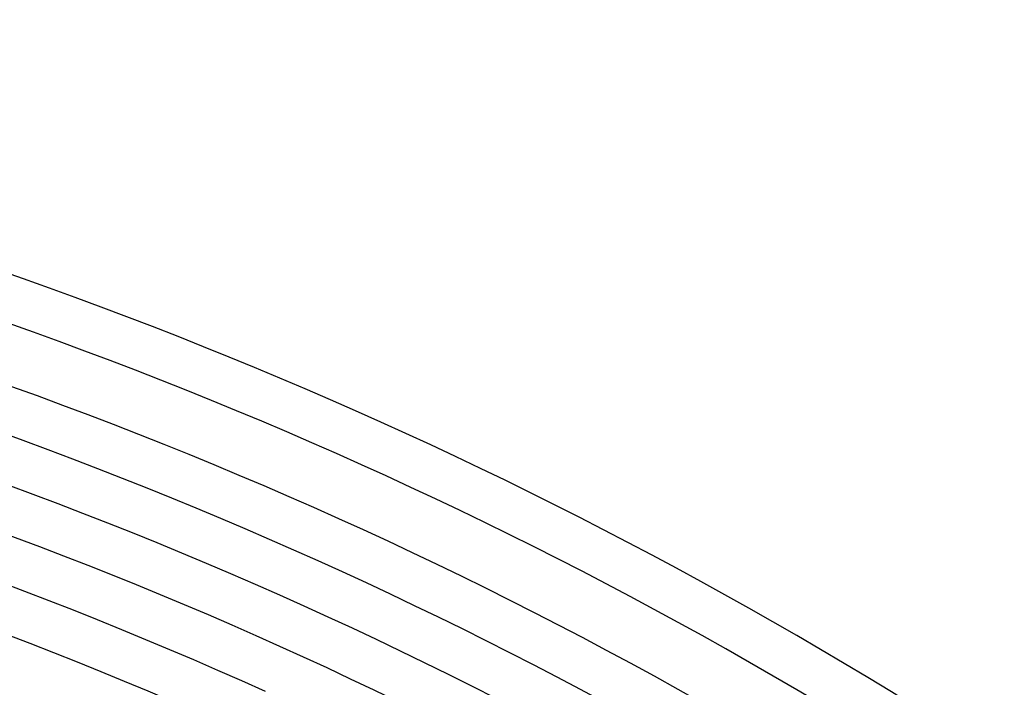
# Model space of a CAD drawing. Header units: millimetres. Extents: x -430 to 430, y -430 to 430.
# Tile 108 of 116: x 129 to 213, y 333 to 390. Entities that reach past the tile are written whole.
import ezdxf

# ---------------------------------------------------------------- set-up
doc = ezdxf.new("R2010")
doc.units = ezdxf.units.MM
doc.layers.add('THICK', color=7, linetype='Continuous')

msp = doc.modelspace()

# ---------------------------------------------------------------- linework, layer by layer
at = {"layer": 'THICK'}
for p, q in [((128.167, 350.289), (130.302, 349.5)), ((130.302, 349.5), (132.431, 348.699)), ((132.431, 348.699), (134.556, 347.885)), ((134.556, 347.885), (136.676, 347.057)), ((136.676, 347.057), (138.79, 346.217)), ((138.79, 346.217), (140.9, 345.364)), ((140.9, 345.364), (143.004, 344.498)), ((143.004, 344.498), (145.102, 343.619)), ((145.102, 343.619), (147.196, 342.728)), ((147.196, 342.728), (149.284, 341.824)), ((127.507, 342.004), (129.591, 341.22)), ((149.284, 341.824), (151.366, 340.907)), ((129.591, 341.22), (131.67, 340.423)), ((151.366, 340.907), (153.443, 339.977)), ((131.67, 340.423), (133.744, 339.614)), ((153.443, 339.977), (155.514, 339.034)), ((133.744, 339.614), (135.813, 338.792)), ((155.514, 339.034), (157.579, 338.079)), ((135.813, 338.792), (137.878, 337.957)), ((157.579, 338.079), (159.639, 337.112)), ((137.878, 337.957), (139.937, 337.109)), ((139.937, 337.109), (141.99, 336.25)), ((159.639, 337.112), (161.692, 336.132)), ((141.99, 336.25), (144.039, 335.377)), ((161.692, 336.132), (163.74, 335.139)), ((144.039, 335.377), (146.082, 334.492)), ((163.74, 335.139), (165.781, 334.134)), ((146.082, 334.492), (148.12, 333.595)), ((165.781, 334.134), (167.816, 333.117)), ((148.12, 333.595), (150.152, 332.685)), ((167.816, 333.117), (169.845, 332.087))]:
    msp.add_line(p, q, dxfattribs=at)
for radius, start, end in [(390, 45.29335, 89.70668), (386, 45.2969, 89.70313), (381, 45.06903, 89.93094), (377, 45.30394, 89.69603), (369, 45.31053, 89.68944), (361, 45.31741, 89.68256), (353, 45.32463, 89.6754), (345, 45.33213, 89.66784), (337, 45.34004, 89.65999)]:
    msp.add_arc((0, 0), radius, start, end, dxfattribs=at)

doc.saveas('drawing.dxf')
